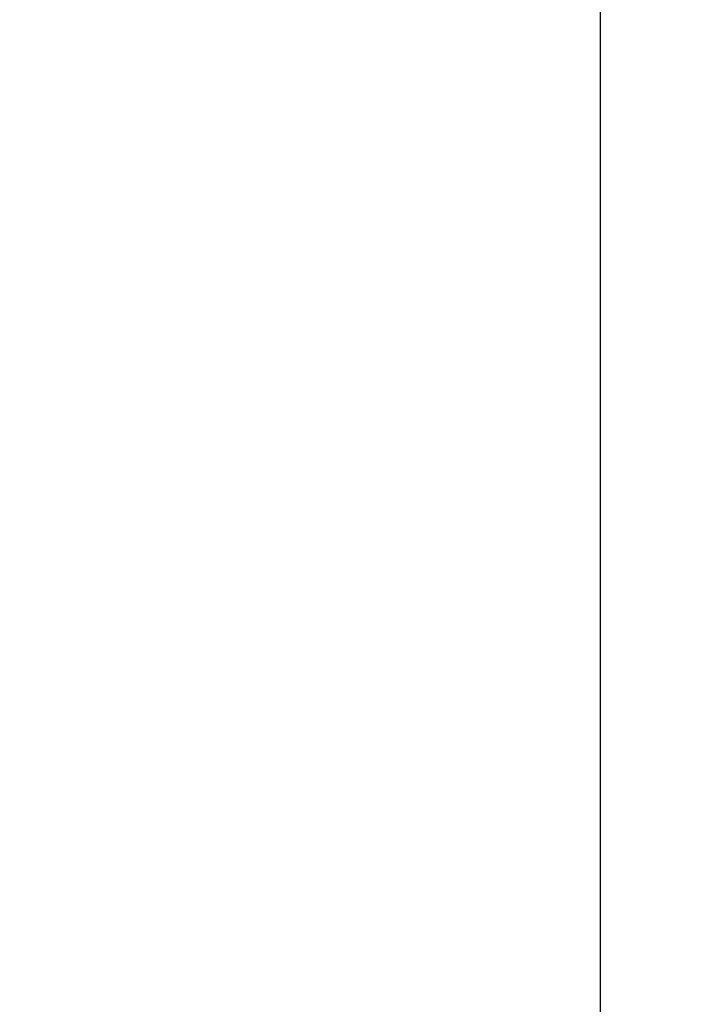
# Model space of a CAD drawing. Header units: inches. Extents: x 0.1 to 33.9, y 0.6 to 21.4.
# Tile 233 of 256: x 23.2 to 24.8, y 7.9 to 10.2. Entities that reach past the tile are written whole.
import ezdxf

# ---------------------------------------------------------------- set-up
doc = ezdxf.new("R2010")
doc.units = ezdxf.units.IN
doc.header["$MEASUREMENT"] = 0
doc.layers.add('Dimension (ANSI)', color=7, linetype='Continuous', lineweight=25)
doc.styles.add('Note Text (ANSI)', font='tahoma.ttf')
doc.dimstyles.new('Default (ANSI)', dxfattribs={"dimtxt": 0.12, "dimasz": 0.098425, "dimexe": 0.125, "dimexo": 0.0625, "dimgap": 0.031496, "dimtad": 0, "dimtih": 1, "dimtoh": 1, "dimrnd": 1e-08, "dimzin": 4, "dimdsep": 46, "dimtxsty": 'Note Text (ANSI)', "dimcen": 0.09, "dimdle": 0.393701, "dimclrd": 256, "dimclre": 256, "dimclrt": 256, "dimadec": 0, "dimazin": 1, "dimtfac": 1, "dimtofl": 0, "dimtmove": 0, "dimatfit": 3, "dimfxl": 1, "dimtolj": 1, "dimtzin": 4, "dimlwd": -1, "dimlwe": -1, "dimarcsym": 0})

# ---------------------------------------------------------------- blocks, each defined once
blk = doc.blocks.new('*D7')
at = {"layer": 'Defpoints', "color": 0, "transparency": 16777216}
for p in [(20.7809, 15.209), (24.5666, 15.209), (22.8129, 6.1637)]:
    blk.add_point(p, dxfattribs=at)
at = {"layer": 'Dimension (ANSI)', "transparency": 16777216}
for p, q in [((20.8434, 15.209), (24.6916, 15.209)), ((24.5666, 15.1106), (24.5666, 11.1297)), ((24.5666, 6.2621), (24.5666, 10.9418)), ((22.8754, 6.1637), (24.6916, 6.1637))]:
    blk.add_line(p, q, dxfattribs=at)
for points in [[(24.5502, 15.1106), (24.583, 15.1106), (24.5666, 15.209)], [(24.5502, 6.2621), (24.583, 6.2621), (24.5666, 6.1637)]]:
    blk.add_solid(points, dxfattribs=at)
at = {"layer": 'Dimension (ANSI)', "transparency": 16777216, "insert": (24.4135, 11.0982), "char_height": 0.12, "attachment_point": 1, "style": 'Note Text (ANSI)'}
blk.add_mtext('\\A1;9.05', dxfattribs=at)

msp = doc.modelspace()

# ---------------------------------------------------------------- dimensions: what is measured, and where the dimension line sits
at = {"layer": 'Dimension (ANSI)'}
dim = msp.add_linear_dim(base=(24.5666, 15.209), p1=(22.8129, 6.1637), p2=(20.7809, 15.209), angle=90, dimstyle='Default (ANSI)', override={"dimgap": 0.031496, "dimdec": 2, "dimtol": 0, "dimlim": 0, "dimtp": 0, "dimtm": 0, "dimtdec": 2, "dimatfit": 1}, dxfattribs=at)
dim.commit()
dim.dimension.update_dxf_attribs({"geometry": '*D7', "text_midpoint": (24.5666, 11.0358), "dimtype": 160})

doc.saveas('drawing.dxf')
